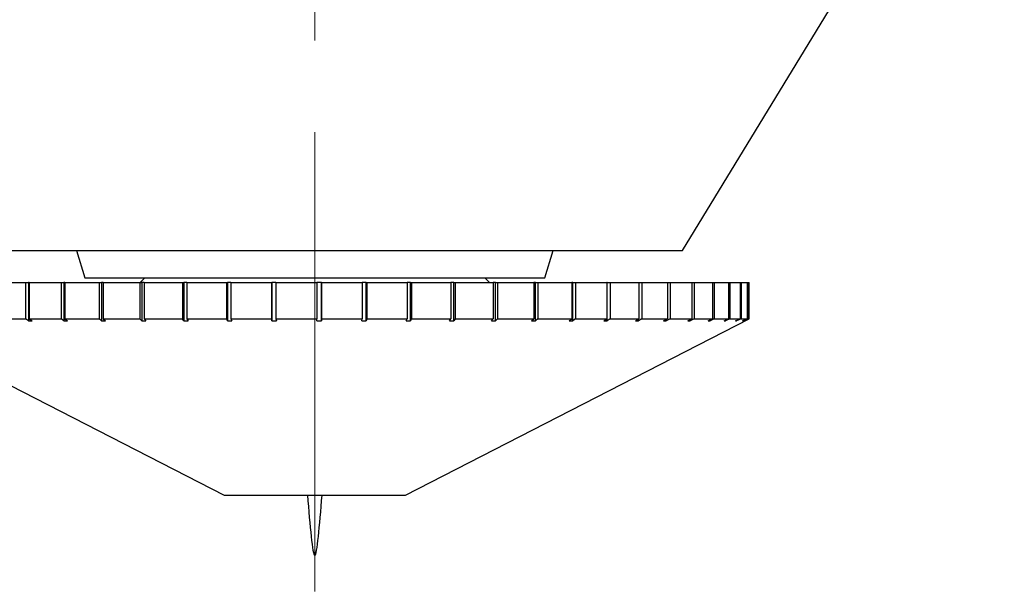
# Model space of a CAD drawing. Header units: inches. Extents: x 1.8 to 31.6, y 1.3 to 21.4.
# Tile 21 of 65: x 12.187 to 13.258, y 6.934 to 7.556. Entities that reach past the tile are written whole.
import ezdxf

# ---------------------------------------------------------------- set-up
doc = ezdxf.new("R2010")
doc.units = ezdxf.units.IN
doc.header["$MEASUREMENT"] = 0
doc.linetypes.add('CENTERX2', pattern=[0.8, 0.5, -0.1, 0.1, -0.1])

msp = doc.modelspace()

# ---------------------------------------------------------------- linework, layer by layer
at = {"color": 7, "linetype": 'CENTERX2', "lineweight": 18}
msp.add_line((12.5084, 6.9339), (12.5084, 16.0014), dxfattribs=at)
at = {"color": 7, "linetype": 'Continuous', "lineweight": 25}
for p, q in [((12.9084, 7.3052), (13.2584, 7.8802)), ((12.1084, 7.3052), (12.3737, 7.3052)), ((12.2491, 7.3052), (12.2584, 7.2752)), ((12.3737, 7.3052), (12.885, 7.3052)), ((12.7584, 7.2752), (12.7676, 7.3052)), ((12.885, 7.3052), (12.9084, 7.3052)), ((12.2584, 7.2752), (12.6153, 7.2752)), ((12.3234, 7.2752), (12.3184, 7.2702)), ((12.6153, 7.2752), (12.7584, 7.2752)), ((12.6984, 7.2702), (12.6934, 7.2752)), ((12.1621, 7.2702), (12.1938, 7.2702)), ((12.1938, 7.2702), (12.1938, 7.2308)), ((12.1938, 7.2702), (12.1971, 7.2702)), ((12.1971, 7.2702), (12.1971, 7.2283)), ((12.1976, 7.2702), (12.1971, 7.2702)), ((12.1976, 7.2702), (12.1976, 7.2308)), ((12.1976, 7.2702), (12.2324, 7.2702)), ((12.2324, 7.2702), (12.2324, 7.2308)), ((12.2324, 7.2702), (12.2353, 7.2702)), ((12.2353, 7.2702), (12.2353, 7.2283)), ((12.2365, 7.2702), (12.2353, 7.2702)), ((12.2365, 7.2702), (12.2365, 7.2308)), ((12.2365, 7.2702), (12.274, 7.2702)), ((12.274, 7.2702), (12.274, 7.2308)), ((12.274, 7.2702), (12.2765, 7.2702)), ((12.2765, 7.2702), (12.2765, 7.2283)), ((12.2783, 7.2702), (12.2765, 7.2702)), ((12.2783, 7.2702), (12.2783, 7.2308)), ((12.2783, 7.2702), (12.3182, 7.2702)), ((12.3182, 7.2702), (12.3182, 7.2308)), ((12.3182, 7.2702), (12.3202, 7.2702)), ((12.3202, 7.2702), (12.3202, 7.2283)), ((12.3227, 7.2702), (12.3202, 7.2702)), ((12.3227, 7.2702), (12.3227, 7.2308)), ((12.3227, 7.2702), (12.3644, 7.2702)), ((12.3644, 7.2702), (12.3644, 7.2308)), ((12.3644, 7.2702), (12.3659, 7.2702)), ((12.3659, 7.2702), (12.3659, 7.2283)), ((12.3692, 7.2702), (12.3659, 7.2702)), ((12.3692, 7.2702), (12.3692, 7.2308)), ((12.3692, 7.2702), (12.4122, 7.2702)), ((12.4122, 7.2702), (12.4122, 7.2308)), ((12.4122, 7.2702), (12.4133, 7.2702)), ((12.4133, 7.2702), (12.4133, 7.2283)), ((12.4171, 7.2702), (12.4133, 7.2702)), ((12.4171, 7.2702), (12.4171, 7.2308)), ((12.4171, 7.2702), (12.4611, 7.2702)), ((12.4611, 7.2702), (12.4611, 7.2308)), ((12.4611, 7.2702), (12.4616, 7.2702)), ((12.4616, 7.2702), (12.4616, 7.2283)), ((12.4661, 7.2702), (12.4616, 7.2702)), ((12.4661, 7.2702), (12.4661, 7.2308)), ((12.4661, 7.2702), (12.5105, 7.2702)), ((12.5105, 7.2702), (12.5105, 7.2308)), ((12.5155, 7.2702), (12.5105, 7.2702)), ((12.5155, 7.2702), (12.5155, 7.2308)), ((12.5155, 7.2702), (12.5599, 7.2702)), ((12.5155, 7.2283), (12.5155, 7.2702)), ((12.5155, 7.2702), (12.5155, 7.2702)), ((12.5599, 7.2702), (12.5599, 7.2308)), ((12.5643, 7.2702), (12.5599, 7.2702)), ((12.5643, 7.2283), (12.5643, 7.2702)), ((12.5643, 7.2702), (12.5649, 7.2702)), ((12.5649, 7.2702), (12.5649, 7.2308)), ((12.5649, 7.2702), (12.6087, 7.2702)), ((12.6087, 7.2702), (12.6087, 7.2308)), ((12.6125, 7.2702), (12.6087, 7.2702)), ((12.6125, 7.2283), (12.6125, 7.2702)), ((12.6125, 7.2702), (12.6136, 7.2702)), ((12.6136, 7.2702), (12.6136, 7.2308)), ((12.6136, 7.2702), (12.6564, 7.2702)), ((12.6564, 7.2702), (12.6564, 7.2308)), ((12.6596, 7.2702), (12.6564, 7.2702)), ((12.6596, 7.2283), (12.6596, 7.2702)), ((12.6596, 7.2702), (12.6612, 7.2702)), ((12.6612, 7.2702), (12.6612, 7.2308)), ((12.6612, 7.2702), (12.7025, 7.2702)), ((12.7025, 7.2702), (12.7025, 7.2308)), ((12.705, 7.2702), (12.7025, 7.2702)), ((12.705, 7.2283), (12.705, 7.2702)), ((12.705, 7.2702), (12.7071, 7.2702)), ((12.7071, 7.2702), (12.7071, 7.2308)), ((12.7071, 7.2702), (12.7465, 7.2702)), ((12.7465, 7.2702), (12.7465, 7.2308)), ((12.7483, 7.2702), (12.7465, 7.2702)), ((12.7483, 7.2283), (12.7483, 7.2702)), ((12.7483, 7.2702), (12.7508, 7.2702)), ((12.7508, 7.2702), (12.7508, 7.2308)), ((12.7508, 7.2702), (12.7878, 7.2702)), ((12.7878, 7.2702), (12.7878, 7.2308)), ((12.7889, 7.2702), (12.7878, 7.2702)), ((12.7889, 7.2283), (12.7889, 7.2702)), ((12.7889, 7.2702), (12.7919, 7.2702)), ((12.7919, 7.2702), (12.7919, 7.2308)), ((12.7919, 7.2702), (12.8261, 7.2702)), ((12.8261, 7.2702), (12.8261, 7.2308)), ((12.8265, 7.2702), (12.8261, 7.2702)), ((12.8265, 7.2283), (12.8265, 7.2702)), ((12.8265, 7.2702), (12.8298, 7.2702)), ((12.8298, 7.2702), (12.8298, 7.2308)), ((12.8298, 7.2702), (12.8609, 7.2702)), ((12.8609, 7.2702), (12.8609, 7.2308)), ((12.8609, 7.2702), (12.8642, 7.2702)), ((12.8642, 7.2702), (12.8642, 7.2308)), ((12.8642, 7.2702), (12.8919, 7.2702)), ((12.8919, 7.2702), (12.8919, 7.2308)), ((12.8919, 7.2702), (12.8948, 7.2702)), ((12.8948, 7.2702), (12.8948, 7.2308)), ((12.8948, 7.2702), (12.9186, 7.2702)), ((12.9186, 7.2702), (12.9186, 7.2308)), ((12.9186, 7.2702), (12.9211, 7.2702)), ((12.9211, 7.2702), (12.9211, 7.2308)), ((12.9211, 7.2702), (12.9409, 7.2702)), ((12.9409, 7.2702), (12.9409, 7.2308)), ((12.9409, 7.2702), (12.9429, 7.2702)), ((12.9429, 7.2702), (12.9429, 7.2308)), ((12.9429, 7.2702), (12.9584, 7.2702)), ((12.9584, 7.2702), (12.9584, 7.2308)), ((12.9584, 7.2702), (12.9599, 7.2702)), ((12.9599, 7.2702), (12.9599, 7.2308)), ((12.9599, 7.2702), (12.971, 7.2702)), ((12.971, 7.2702), (12.971, 7.2308)), ((12.971, 7.2702), (12.972, 7.2702)), ((12.972, 7.2702), (12.972, 7.2308)), ((12.972, 7.2702), (12.9785, 7.2702)), ((12.9785, 7.2702), (12.9785, 7.2308)), ((12.9785, 7.2702), (12.979, 7.2702)), ((12.979, 7.2702), (12.979, 7.2308)), ((12.979, 7.2702), (12.9808, 7.2702)), ((12.9809, 7.2308), (12.9809, 7.2702)), ((12.0359, 7.2308), (12.4099, 7.0385)), ((12.1621, 7.2308), (12.1938, 7.2308)), ((12.1971, 7.2283), (12.1938, 7.2308)), ((12.1976, 7.2308), (12.2009, 7.2283)), ((12.1976, 7.2308), (12.2324, 7.2308)), ((12.2353, 7.2283), (12.2324, 7.2308)), ((12.2365, 7.2308), (12.2394, 7.2283)), ((12.2365, 7.2308), (12.274, 7.2308)), ((12.2765, 7.2283), (12.274, 7.2308)), ((12.2783, 7.2308), (12.2808, 7.2283)), ((12.2783, 7.2308), (12.3182, 7.2308)), ((12.3202, 7.2283), (12.3182, 7.2308)), ((12.3227, 7.2308), (12.3247, 7.2283)), ((12.3227, 7.2308), (12.3644, 7.2308)), ((12.3659, 7.2283), (12.3644, 7.2308)), ((12.3692, 7.2308), (12.3707, 7.2283)), ((12.3692, 7.2308), (12.4122, 7.2308)), ((12.4133, 7.2283), (12.4122, 7.2308)), ((12.4171, 7.2308), (12.4182, 7.2283)), ((12.4171, 7.2308), (12.4611, 7.2308)), ((12.4616, 7.2283), (12.4611, 7.2308)), ((12.4661, 7.2308), (12.4666, 7.2283)), ((12.4661, 7.2308), (12.5105, 7.2308)), ((12.5105, 7.2283), (12.5105, 7.2308)), ((12.5155, 7.2308), (12.5155, 7.2283)), ((12.5155, 7.2308), (12.5599, 7.2308)), ((12.5594, 7.2283), (12.5599, 7.2308)), ((12.5649, 7.2308), (12.5643, 7.2283)), ((12.5649, 7.2308), (12.6087, 7.2308)), ((12.6069, 7.0385), (12.9809, 7.2308)), ((12.6077, 7.2283), (12.6087, 7.2308)), ((12.6136, 7.2308), (12.6125, 7.2283)), ((12.6136, 7.2308), (12.6564, 7.2308)), ((12.6549, 7.2283), (12.6564, 7.2308)), ((12.6612, 7.2308), (12.6596, 7.2283)), ((12.6612, 7.2308), (12.7025, 7.2308)), ((12.7005, 7.2283), (12.7025, 7.2308)), ((12.7071, 7.2308), (12.705, 7.2283)), ((12.7071, 7.2308), (12.7465, 7.2308)), ((12.744, 7.2283), (12.7465, 7.2308)), ((12.7508, 7.2308), (12.7483, 7.2283)), ((12.7508, 7.2308), (12.7878, 7.2308)), ((12.7849, 7.2283), (12.7878, 7.2308)), ((12.7919, 7.2308), (12.7889, 7.2283)), ((12.7919, 7.2308), (12.8261, 7.2308)), ((12.8228, 7.2283), (12.8261, 7.2308)), ((12.8298, 7.2308), (12.8265, 7.2283)), ((12.8298, 7.2308), (12.8609, 7.2308)), ((12.8572, 7.2283), (12.8609, 7.2308)), ((12.8642, 7.2308), (12.8605, 7.2283)), ((12.8605, 7.2283), (12.8605, 7.2306)), ((12.8642, 7.2308), (12.8919, 7.2308)), ((12.8878, 7.2283), (12.8919, 7.2308)), ((12.8948, 7.2308), (12.8907, 7.2283)), ((12.8907, 7.2283), (12.8907, 7.2301)), ((12.8948, 7.2308), (12.9186, 7.2308)), ((12.9143, 7.2283), (12.9186, 7.2308)), ((12.9211, 7.2308), (12.9168, 7.2283)), ((12.9168, 7.2283), (12.9168, 7.2297)), ((12.9211, 7.2308), (12.9409, 7.2308)), ((12.9363, 7.2283), (12.9409, 7.2308)), ((12.9429, 7.2308), (12.9383, 7.2283)), ((12.9383, 7.2283), (12.9383, 7.2294)), ((12.9429, 7.2308), (12.9584, 7.2308)), ((12.9536, 7.2283), (12.9584, 7.2308)), ((12.9599, 7.2308), (12.9552, 7.2283)), ((12.9552, 7.2283), (12.9552, 7.2291)), ((12.9599, 7.2308), (12.971, 7.2308)), ((12.9661, 7.2283), (12.971, 7.2308)), ((12.972, 7.2308), (12.9671, 7.2283)), ((12.972, 7.2308), (12.9785, 7.2308)), ((12.9735, 7.2283), (12.9785, 7.2308)), ((12.979, 7.2308), (12.974, 7.2283)), ((12.979, 7.2308), (12.9808, 7.2308)), ((12.1971, 7.2283), (12.2009, 7.2283)), ((12.2353, 7.2283), (12.2394, 7.2283)), ((12.2765, 7.2283), (12.2808, 7.2283)), ((12.3202, 7.2283), (12.3247, 7.2283)), ((12.3659, 7.2283), (12.3707, 7.2283)), ((12.4133, 7.2283), (12.4182, 7.2283)), ((12.4616, 7.2283), (12.4666, 7.2283)), ((12.5105, 7.2283), (12.5155, 7.2283)), ((12.5594, 7.2283), (12.5643, 7.2283)), ((12.6549, 7.2283), (12.6596, 7.2283)), ((12.7005, 7.2283), (12.705, 7.2283)), ((12.744, 7.2283), (12.7483, 7.2283)), ((12.7849, 7.2283), (12.7889, 7.2283)), ((12.8228, 7.2283), (12.8265, 7.2283)), ((12.8572, 7.2283), (12.8605, 7.2283)), ((12.8878, 7.2283), (12.8907, 7.2283)), ((12.9143, 7.2283), (12.9168, 7.2283)), ((12.9363, 7.2283), (12.9383, 7.2283)), ((12.9536, 7.2283), (12.9552, 7.2283)), ((12.9661, 7.2283), (12.9671, 7.2283)), ((12.9671, 7.2283), (12.9671, 7.2288)), ((12.9735, 7.2283), (12.974, 7.2283)), ((12.974, 7.2283), (12.974, 7.2285)), ((12.4099, 7.0385), (12.5293, 7.0385)), ((12.5293, 7.0385), (12.6069, 7.0385))]:
    msp.add_line(p, q, dxfattribs=at)
msp.add_open_spline([(12.6077, 7.2283), (12.6085, 7.2283), (12.6101, 7.2283), (12.6117, 7.2283), (12.6125, 7.2283)], degree=3, knots=[0, 0, 0, 0, 0.49353, 1, 1, 1, 1], dxfattribs=at)
msp.add_open_spline([(12.5004, 7.0385), (12.5031, 7.0058), (12.5084, 6.9404), (12.5136, 7.0058), (12.5163, 7.0385)], degree=3, dxfattribs=at)

doc.saveas('drawing.dxf')
